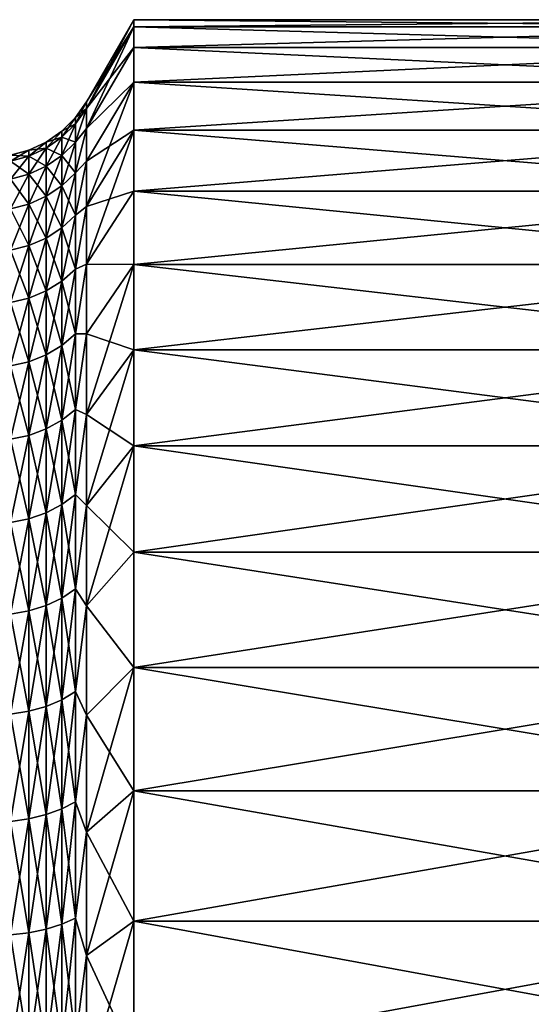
# Model space of a CAD drawing. Header units: metres. Extents: x -36 to 82, y -104 to 104.
# Tile 189 of 245: x -19.95 to -16.21, y 80.57 to 87.75. Entities that reach past the tile are written whole.
import ezdxf

# ---------------------------------------------------------------- set-up
doc = ezdxf.new("R2010")
doc.units = ezdxf.units.M
doc.layers.add('solid_FIT-SHOWER-153_SW0001', color=7, linetype='CONTINUOUS')

msp = doc.modelspace()

# ---------------------------------------------------------------- linework, layer by layer
at = {"layer": 'solid_FIT-SHOWER-153_SW0001'}
for points in [[(-19.462807, 87.101776, 1.012337), (-19.116396, 87.699036, 1.069626), (-19.116396, 87.75)], [(-19.462807, 87.150002), (-19.116396, 87.75), (-19.116396, 87.699036, -1.069626)], [(-19.462807, 87.101776, 1.012337), (-19.116396, 87.75), (-19.462807, 87.150002)], [(-19.462807, 86.957542, 2.015507), (-19.116396, 87.546722, 2.12894), (-19.116396, 87.699036, 1.069626)], [(-19.462807, 86.957542, 2.015507), (-19.116396, 87.699036, 1.069626), (-19.462807, 87.101776, 1.012337)], [(-19.462807, 87.101746, -1.012633), (-19.116396, 87.699036, -1.069626), (-19.116396, 87.546722, -2.12894)], [(-19.462807, 87.101746, -1.012633), (-19.462807, 87.150002), (-19.116396, 87.699036, -1.069626)], [(-19.116396, 87.75), (-13.693747, 87.75), (-13.693747, 87.699036, -1.069626)], [(-19.116396, 87.699036, 1.069626), (-13.693747, 87.699036, 1.069626), (-13.693747, 87.75)], [(-19.116396, 87.75), (-19.116396, 87.699036, 1.069626), (-13.693747, 87.75)], [(-19.116396, 87.699036, -1.069626), (-19.116396, 87.75), (-13.693747, 87.699036, -1.069626)], [(-19.116396, 87.699036, -1.069626), (-13.693747, 87.699036, -1.069626), (-13.693747, 87.546722, -2.12894)], [(-19.116396, 87.546722, -2.12894), (-19.116396, 87.699036, -1.069626), (-13.693747, 87.546722, -2.12894)], [(-19.116396, 87.546722, 2.12894), (-13.693747, 87.546722, 2.12894), (-13.693747, 87.699036, 1.069626)], [(-19.116396, 87.699036, 1.069626), (-19.116396, 87.546722, 2.12894), (-13.693747, 87.699036, 1.069626)], [(-19.462807, 86.957542, 2.015507), (-19.116396, 87.294403, 3.169119), (-19.116396, 87.546722, 2.12894)], [(-19.462807, 86.957474, -2.015867), (-19.116396, 87.546722, -2.12894), (-19.116396, 87.294403, -3.169119)], [(-19.462807, 86.957474, -2.015867), (-19.462807, 87.101746, -1.012633), (-19.116396, 87.546722, -2.12894)], [(-19.116396, 87.546722, -2.12894), (-13.693747, 87.546722, -2.12894), (-13.693747, 87.294403, -3.169119)], [(-19.116396, 87.294403, -3.169119), (-19.116396, 87.546722, -2.12894), (-13.693747, 87.294403, -3.169119)], [(-19.116396, 87.294403, 3.169119), (-13.693747, 87.294403, 3.169119), (-13.693747, 87.546722, 2.12894)], [(-19.116396, 87.546722, 2.12894), (-19.116396, 87.294403, 3.169119), (-13.693747, 87.546722, 2.12894)], [(-19.462807, 86.387131, 3.95817), (-19.116396, 86.943962, 4.18164), (-19.116396, 87.294403, 3.169119)], [(-19.462807, 86.718605, 3.000425), (-19.116396, 87.294403, 3.169119), (-19.462807, 86.957542, 2.015507)], [(-19.462807, 86.387131, 3.95817), (-19.116396, 87.294403, 3.169119), (-19.462807, 86.718605, 3.000425)], [(-19.462807, 86.718521, -3.000714), (-19.116396, 87.294403, -3.169119), (-19.116396, 86.943962, -4.18164)], [(-19.462807, 86.718521, -3.000714), (-19.462807, 86.957474, -2.015867), (-19.116396, 87.294403, -3.169119)], [(-19.116396, 87.294403, -3.169119), (-13.693747, 87.294403, -3.169119), (-13.693747, 86.943962, -4.18164)], [(-19.116396, 86.943962, -4.18164), (-19.116396, 87.294403, -3.169119), (-13.693747, 86.943962, -4.18164)], [(-19.116396, 86.943962, 4.18164), (-13.693747, 86.943962, 4.18164), (-13.693747, 87.294403, 3.169119)], [(-19.116396, 87.294403, 3.169119), (-19.116396, 86.943962, 4.18164), (-13.693747, 87.294403, 3.169119)], [(-19.542791, 87.035767, 0), (-19.462807, 87.150002), (-19.462807, 87.101746, -1.012633)], [(-19.542791, 86.990829, 0.972118), (-19.462807, 87.150002), (-19.542791, 87.035767, 0)], [(-19.462807, 87.101776, 1.012337), (-19.462807, 87.150002), (-19.542791, 86.990829, 0.972118)], [(-19.462807, 87.101776, 1.012337), (-19.542791, 86.990829, 0.972118), (-19.542791, 86.856377, 1.935943)], [(-19.462807, 86.957542, 2.015507), (-19.462807, 87.101776, 1.012337), (-19.542791, 86.856377, 1.935943)], [(-19.542791, 86.856377, -1.935943), (-19.462807, 87.101746, -1.012633), (-19.462807, 86.957474, -2.015867)], [(-19.542791, 86.990829, -0.972118), (-19.462807, 87.101746, -1.012633), (-19.542791, 86.856377, -1.935943)], [(-19.542791, 87.035767, 0), (-19.462807, 87.101746, -1.012633), (-19.542791, 86.990829, -0.972118)], [(-19.542791, 87.035767, 0), (-19.542791, 86.990829, -0.972118), (-19.641504, 86.937073, 0)], [(-19.641504, 86.892555, 0.963012), (-19.542791, 87.035767, 0), (-19.641504, 86.937073, 0)], [(-19.542791, 86.990829, 0.972118), (-19.542791, 87.035767, 0), (-19.641504, 86.892555, 0.963012)], [(-19.542791, 86.990829, -0.972118), (-19.641504, 86.892555, -0.963012), (-19.641504, 86.937073, 0)], [(-19.542791, 86.990829, -0.972118), (-19.542791, 86.856377, -1.935943), (-19.641504, 86.892555, -0.963012)], [(-19.542791, 86.990829, 0.972118), (-19.641504, 86.892555, 0.963012), (-19.641504, 86.759361, 1.917807)], [(-19.542791, 86.856377, 1.935943), (-19.542791, 86.990829, 0.972118), (-19.641504, 86.759361, 1.917807)], [(-19.641504, 86.937073, 0), (-19.641504, 86.892555, -0.963012), (-19.755869, 86.85704, 0)], [(-19.755869, 86.812859, 0.955627), (-19.641504, 86.937073, 0), (-19.755869, 86.85704, 0)], [(-19.641504, 86.892555, 0.963012), (-19.641504, 86.937073, 0), (-19.755869, 86.812859, 0.955627)], [(-19.462807, 86.957542, 2.015507), (-19.542791, 86.856377, 1.935943), (-19.542791, 86.633575, 2.88325)], [(-19.462807, 86.718605, 3.000425), (-19.462807, 86.957542, 2.015507), (-19.542791, 86.633575, 2.88325)], [(-19.542791, 86.633575, -2.88325), (-19.462807, 86.957474, -2.015867), (-19.462807, 86.718521, -3.000714)], [(-19.542791, 86.856377, -1.935943), (-19.462807, 86.957474, -2.015867), (-19.542791, 86.633575, -2.88325)], [(-19.462807, 85.966118, 4.880071), (-19.116396, 86.499451, 5.154951), (-19.116396, 86.943962, 4.18164)], [(-19.462807, 85.966118, 4.880071), (-19.116396, 86.943962, 4.18164), (-19.462807, 86.387131, 3.95817)], [(-19.462807, 86.387016, -3.958457), (-19.116396, 86.943962, -4.18164), (-19.116396, 86.499451, -5.154951)], [(-19.462807, 86.387016, -3.958457), (-19.462807, 86.718521, -3.000714), (-19.116396, 86.943962, -4.18164)], [(-19.116396, 86.943962, -4.18164), (-13.693747, 86.943962, -4.18164), (-13.693747, 86.499451, -5.154951)], [(-19.116396, 86.499451, -5.154951), (-19.116396, 86.943962, -4.18164), (-13.693747, 86.499451, -5.154951)], [(-19.116396, 86.499451, 5.154951), (-13.693747, 86.499451, 5.154951), (-13.693747, 86.943962, 4.18164)], [(-19.116396, 86.943962, 4.18164), (-19.116396, 86.499451, 5.154951), (-13.693747, 86.943962, 4.18164)], [(-19.755869, 86.85704, 0), (-19.755869, 86.812859, -0.955627), (-19.882404, 86.798103, 0)], [(-19.882404, 86.754173, 0.950189), (-19.755869, 86.85704, 0), (-19.882404, 86.798103, 0)], [(-19.755869, 86.812859, 0.955627), (-19.755869, 86.85704, 0), (-19.882404, 86.754173, 0.950189)], [(-19.641504, 86.892555, -0.963012), (-19.755869, 86.812859, -0.955627), (-19.755869, 86.85704, 0)], [(-19.641504, 86.892555, -0.963012), (-19.641504, 86.759361, -1.917807), (-19.755869, 86.812859, -0.955627)], [(-19.641504, 86.892555, 0.963012), (-19.755869, 86.812859, 0.955627), (-19.755869, 86.680695, 1.903101)], [(-19.641504, 86.759361, 1.917807), (-19.641504, 86.892555, 0.963012), (-19.755869, 86.680695, 1.903101)], [(-19.542791, 86.856377, -1.935943), (-19.641504, 86.759361, -1.917807), (-19.641504, 86.892555, -0.963012)], [(-19.542791, 86.856377, -1.935943), (-19.542791, 86.633575, -2.88325), (-19.641504, 86.759361, -1.917807)], [(-19.542791, 86.856377, 1.935943), (-19.641504, 86.759361, 1.917807), (-19.641504, 86.538643, 2.856241)], [(-19.542791, 86.633575, 2.88325), (-19.542791, 86.856377, 1.935943), (-19.641504, 86.538643, 2.856241)], [(-19.882404, 86.798103, 0), (-19.882404, 86.754173, -0.950189), (-20.017258, 86.762054, 0)], [(-20.017258, 86.718285, 0.946863), (-19.882404, 86.798103, 0), (-20.017258, 86.762054, 0)], [(-19.882404, 86.754173, 0.950189), (-19.882404, 86.798103, 0), (-20.017258, 86.718285, 0.946863)], [(-19.882404, 86.754173, -0.950189), (-20.017258, 86.718285, -0.946863), (-20.017258, 86.762054, 0)], [(-19.882404, 86.754173, -0.950189), (-19.882404, 86.622757, -1.892271), (-20.017258, 86.718285, -0.946863)], [(-19.882404, 86.754173, 0.950189), (-20.017258, 86.718285, 0.946863), (-20.017258, 86.587326, 1.885648)], [(-19.882404, 86.622757, 1.892271), (-19.882404, 86.754173, 0.950189), (-20.017258, 86.587326, 1.885648)], [(-19.755869, 86.812859, -0.955627), (-19.882404, 86.754173, -0.950189), (-19.882404, 86.798103, 0)], [(-19.755869, 86.812859, -0.955627), (-19.755869, 86.680695, -1.903101), (-19.882404, 86.754173, -0.950189)], [(-19.755869, 86.812859, 0.955627), (-19.882404, 86.754173, 0.950189), (-19.882404, 86.622757, 1.892271)], [(-19.755869, 86.680695, 1.903101), (-19.755869, 86.812859, 0.955627), (-19.882404, 86.622757, 1.892271)], [(-19.755869, 86.680695, -1.903101), (-19.882404, 86.622757, -1.892271), (-19.882404, 86.754173, -0.950189)], [(-19.641504, 86.759361, -1.917807), (-19.755869, 86.680695, -1.903101), (-19.755869, 86.812859, -0.955627)], [(-19.641504, 86.759361, -1.917807), (-19.641504, 86.538643, -2.856241), (-19.755869, 86.680695, -1.903101)], [(-19.641504, 86.759361, 1.917807), (-19.755869, 86.680695, 1.903101), (-19.755869, 86.46167, 2.834339)], [(-19.641504, 86.538643, 2.856241), (-19.641504, 86.759361, 1.917807), (-19.755869, 86.46167, 2.834339)], [(-19.542791, 86.633575, -2.88325), (-19.641504, 86.538643, -2.856241), (-19.641504, 86.759361, -1.917807)], [(-19.882404, 86.622757, -1.892271), (-20.017258, 86.587326, -1.885648), (-20.017258, 86.718285, -0.946863)], [(-19.462807, 86.718605, 3.000425), (-19.542791, 86.633575, 2.88325), (-19.542791, 86.32431, 3.805959)], [(-19.462807, 86.387131, 3.95817), (-19.462807, 86.718605, 3.000425), (-19.542791, 86.32431, 3.805959)], [(-19.542791, 86.32431, -3.805959), (-19.462807, 86.718521, -3.000714), (-19.462807, 86.387016, -3.958457)], [(-19.542791, 86.633575, -2.88325), (-19.462807, 86.718521, -3.000714), (-19.542791, 86.32431, -3.805959)], [(-19.882404, 86.622757, -1.892271), (-19.882404, 86.404976, -2.81821), (-20.017258, 86.587326, -1.885648)], [(-19.882404, 86.622757, 1.892271), (-20.017258, 86.587326, 1.885648), (-20.017258, 86.370308, 2.808345)], [(-19.882404, 86.404976, 2.81821), (-19.882404, 86.622757, 1.892271), (-20.017258, 86.370308, 2.808345)], [(-19.755869, 86.680695, -1.903101), (-19.755869, 86.46167, -2.834339), (-19.882404, 86.622757, -1.892271)], [(-19.755869, 86.680695, 1.903101), (-19.882404, 86.622757, 1.892271), (-19.882404, 86.404976, 2.81821)], [(-19.755869, 86.46167, 2.834339), (-19.755869, 86.680695, 1.903101), (-19.882404, 86.404976, 2.81821)], [(-19.755869, 86.46167, -2.834339), (-19.882404, 86.404976, -2.81821), (-19.882404, 86.622757, -1.892271)], [(-19.641504, 86.538643, -2.856241), (-19.755869, 86.46167, -2.834339), (-19.755869, 86.680695, -1.903101)], [(-19.542791, 86.633575, -2.88325), (-19.542791, 86.32431, -3.805959), (-19.641504, 86.538643, -2.856241)], [(-19.542791, 86.633575, 2.88325), (-19.641504, 86.538643, 2.856241), (-19.641504, 86.232285, 3.770306)], [(-19.542791, 86.32431, 3.805959), (-19.542791, 86.633575, 2.88325), (-19.641504, 86.232285, 3.770306)], [(-19.882404, 86.404976, -2.81821), (-20.017258, 86.370308, -2.808345), (-20.017258, 86.587326, -1.885648)], [(-19.641504, 86.538643, -2.856241), (-19.641504, 86.232285, -3.770306), (-19.755869, 86.46167, -2.834339)], [(-19.641504, 86.538643, 2.856241), (-19.755869, 86.46167, 2.834339), (-19.755869, 86.157654, 3.741395)], [(-19.641504, 86.232285, 3.770306), (-19.641504, 86.538643, 2.856241), (-19.755869, 86.157654, 3.741395)], [(-19.542791, 86.32431, -3.805959), (-19.641504, 86.232285, -3.770306), (-19.641504, 86.538643, -2.856241)], [(-19.462807, 85.966118, 4.880071), (-19.116396, 85.964211, 6.08204), (-19.116396, 86.499451, 5.154951)], [(-19.462807, 85.965973, -4.880347), (-19.116396, 86.499451, -5.154951), (-19.116396, 85.964211, -6.08204)], [(-19.462807, 85.965973, -4.880347), (-19.462807, 86.387016, -3.958457), (-19.116396, 86.499451, -5.154951)], [(-19.116396, 86.499451, -5.154951), (-13.693747, 86.499451, -5.154951), (-13.693747, 85.964211, -6.08204)], [(-19.116396, 85.964211, -6.08204), (-19.116396, 86.499451, -5.154951), (-13.693747, 85.964211, -6.08204)], [(-19.116396, 85.964211, 6.08204), (-13.693747, 85.964211, 6.08204), (-13.693747, 86.499451, 5.154951)], [(-19.116396, 86.499451, 5.154951), (-19.116396, 85.964211, 6.08204), (-13.693747, 86.499451, 5.154951)], [(-19.882404, 86.404976, -2.81821), (-19.882404, 86.102692, -3.720104), (-20.017258, 86.370308, -2.808345)], [(-19.882404, 86.404976, 2.81821), (-20.017258, 86.370308, 2.808345), (-20.017258, 86.069084, 3.707083)], [(-19.882404, 86.102692, 3.720104), (-19.882404, 86.404976, 2.81821), (-20.017258, 86.069084, 3.707083)], [(-19.755869, 86.46167, -2.834339), (-19.755869, 86.157654, -3.741395), (-19.882404, 86.404976, -2.81821)], [(-19.755869, 86.46167, 2.834339), (-19.882404, 86.404976, 2.81821), (-19.882404, 86.102692, 3.720104)], [(-19.755869, 86.157654, 3.741395), (-19.755869, 86.46167, 2.834339), (-19.882404, 86.102692, 3.720104)], [(-19.755869, 86.157654, -3.741395), (-19.882404, 86.102692, -3.720104), (-19.882404, 86.404976, -2.81821)], [(-19.641504, 86.232285, -3.770306), (-19.755869, 86.157654, -3.741395), (-19.755869, 86.46167, -2.834339)], [(-19.882404, 86.102692, -3.720104), (-20.017258, 86.069084, -3.707083), (-20.017258, 86.370308, -2.808345)], [(-19.542791, 86.32431, -3.805959), (-19.542791, 85.931236, -4.696197), (-19.641504, 86.232285, -3.770306)], [(-19.542791, 86.32431, 3.805959), (-19.641504, 86.232285, 3.770306), (-19.641504, 85.842888, 4.652205)], [(-19.542791, 85.931236, 4.696197), (-19.542791, 86.32431, 3.805959), (-19.641504, 85.842888, 4.652205)], [(-19.462807, 86.387131, 3.95817), (-19.542791, 86.32431, 3.805959), (-19.542791, 85.931236, 4.696197)], [(-19.462807, 85.966118, 4.880071), (-19.462807, 86.387131, 3.95817), (-19.542791, 85.931236, 4.696197)], [(-19.542791, 85.931236, -4.696197), (-19.462807, 86.387016, -3.958457), (-19.462807, 85.965973, -4.880347)], [(-19.542791, 86.32431, -3.805959), (-19.462807, 86.387016, -3.958457), (-19.542791, 85.931236, -4.696197)], [(-19.641504, 86.232285, -3.770306), (-19.641504, 85.842888, -4.652205), (-19.755869, 86.157654, -3.741395)], [(-19.641504, 86.232285, 3.770306), (-19.755869, 86.157654, 3.741395), (-19.755869, 85.77124, 4.61653)], [(-19.641504, 85.842888, 4.652205), (-19.641504, 86.232285, 3.770306), (-19.755869, 85.77124, 4.61653)], [(-19.542791, 85.931236, -4.696197), (-19.641504, 85.842888, -4.652205), (-19.641504, 86.232285, -3.770306)], [(-19.755869, 86.157654, -3.741395), (-19.755869, 85.77124, -4.61653), (-19.882404, 86.102692, -3.720104)], [(-19.755869, 86.157654, 3.741395), (-19.882404, 86.102692, 3.720104), (-19.882404, 85.718483, 4.59026)], [(-19.755869, 85.77124, 4.61653), (-19.755869, 86.157654, 3.741395), (-19.882404, 85.718483, 4.59026)], [(-19.641504, 85.842888, -4.652205), (-19.755869, 85.77124, -4.61653), (-19.755869, 86.157654, -3.741395)], [(-19.882404, 86.102692, -3.720104), (-19.882404, 85.718483, -4.59026), (-20.017258, 86.069084, -3.707083)], [(-19.882404, 86.102692, 3.720104), (-20.017258, 86.069084, 3.707083), (-20.017258, 85.686218, 4.574193)], [(-19.882404, 85.718483, 4.59026), (-19.882404, 86.102692, 3.720104), (-20.017258, 85.686218, 4.574193)], [(-19.882404, 85.718483, -4.59026), (-20.017258, 85.686218, -4.574193), (-20.017258, 86.069084, -3.707083)], [(-19.755869, 85.77124, -4.61653), (-19.882404, 85.718483, -4.59026), (-19.882404, 86.102692, -3.720104)], [(-19.462807, 85.966118, 4.880071), (-19.542791, 85.931236, 4.696197), (-19.542791, 85.457695, 5.546368)], [(-19.462807, 85.459381, 5.757777), (-19.462807, 85.966118, 4.880071), (-19.542791, 85.457695, 5.546368)], [(-19.542791, 85.457695, -5.546368), (-19.462807, 85.965973, -4.880347), (-19.462807, 85.459213, -5.758039)], [(-19.542791, 85.931236, -4.696197), (-19.462807, 85.965973, -4.880347), (-19.542791, 85.457695, -5.546368)], [(-19.462807, 85.459381, 5.757777), (-19.116396, 85.964211, 6.08204), (-19.462807, 85.966118, 4.880071)], [(-19.462807, 85.459213, -5.758039), (-19.462807, 85.965973, -4.880347), (-19.116396, 85.964211, -6.08204)], [(-19.462807, 84.871506, 6.583342), (-19.116396, 85.34288, 6.954561), (-19.116396, 85.964211, 6.08204)], [(-19.462807, 84.871506, 6.583342), (-19.116396, 85.964211, 6.08204), (-19.462807, 85.459381, 5.757777)], [(-19.462807, 85.459213, -5.758039), (-19.116396, 85.964211, -6.08204), (-19.116396, 85.34288, -6.954561)], [(-19.116396, 85.964211, -6.08204), (-13.693747, 85.964211, -6.08204), (-13.693747, 85.34288, -6.954561)], [(-19.116396, 85.34288, -6.954561), (-19.116396, 85.964211, -6.08204), (-13.693747, 85.34288, -6.954561)], [(-19.116396, 85.34288, 6.954561), (-13.693747, 85.34288, 6.954561), (-13.693747, 85.964211, 6.08204)], [(-19.116396, 85.964211, 6.08204), (-19.116396, 85.34288, 6.954561), (-13.693747, 85.964211, 6.08204)], [(-19.542791, 85.931236, -4.696197), (-19.542791, 85.457695, -5.546368), (-19.641504, 85.842888, -4.652205)], [(-19.542791, 85.931236, 4.696197), (-19.641504, 85.842888, 4.652205), (-19.641504, 85.373779, 5.494412)], [(-19.542791, 85.457695, 5.546368), (-19.542791, 85.931236, 4.696197), (-19.641504, 85.373779, 5.494412)], [(-19.641504, 85.842888, -4.652205), (-19.641504, 85.373779, -5.494412), (-19.755869, 85.77124, -4.61653)], [(-19.641504, 85.842888, 4.652205), (-19.755869, 85.77124, 4.61653), (-19.755869, 85.305733, 5.452279)], [(-19.641504, 85.373779, 5.494412), (-19.641504, 85.842888, 4.652205), (-19.755869, 85.305733, 5.452279)], [(-19.542791, 85.457695, -5.546368), (-19.641504, 85.373779, -5.494412), (-19.641504, 85.842888, -4.652205)], [(-19.755869, 85.77124, -4.61653), (-19.755869, 85.305733, -5.452279), (-19.882404, 85.718483, -4.59026)], [(-19.755869, 85.77124, 4.61653), (-19.882404, 85.718483, 4.59026), (-19.882404, 85.255623, 5.421253)], [(-19.755869, 85.305733, 5.452279), (-19.755869, 85.77124, 4.61653), (-19.882404, 85.255623, 5.421253)], [(-19.641504, 85.373779, -5.494412), (-19.755869, 85.305733, -5.452279), (-19.755869, 85.77124, -4.61653)], [(-19.882404, 85.718483, -4.59026), (-19.882404, 85.255623, -5.421253), (-20.017258, 85.686218, -4.574193)], [(-19.882404, 85.718483, 4.59026), (-20.017258, 85.686218, 4.574193), (-20.017258, 85.224976, 5.402277)], [(-19.882404, 85.255623, 5.421253), (-19.882404, 85.718483, 4.59026), (-20.017258, 85.224976, 5.402277)], [(-19.882404, 85.255623, -5.421253), (-20.017258, 85.224976, -5.402277), (-20.017258, 85.686218, -4.574193)], [(-19.755869, 85.305733, -5.452279), (-19.882404, 85.255623, -5.421253), (-19.882404, 85.718483, -4.59026)], [(-19.542791, 85.457695, -5.546368), (-19.542791, 84.907722, -6.34922), (-19.641504, 85.373779, -5.494412)], [(-19.542791, 85.457695, 5.546368), (-19.641504, 85.373779, 5.494412), (-19.641504, 84.828964, 6.289743)], [(-19.542791, 84.907722, 6.34922), (-19.542791, 85.457695, 5.546368), (-19.641504, 84.828964, 6.289743)], [(-19.462807, 85.459381, 5.757777), (-19.542791, 85.457695, 5.546368), (-19.542791, 84.907722, 6.34922)], [(-19.462807, 84.871506, 6.583342), (-19.462807, 85.459381, 5.757777), (-19.542791, 84.907722, 6.34922)], [(-19.542791, 84.907722, -6.34922), (-19.462807, 85.459213, -5.758039), (-19.462807, 84.871315, -6.583585)], [(-19.542791, 85.457695, -5.546368), (-19.462807, 85.459213, -5.758039), (-19.542791, 84.907722, -6.34922)], [(-19.462807, 84.871315, -6.583585), (-19.462807, 85.459213, -5.758039), (-19.116396, 85.34288, -6.954561)], [(-19.641504, 85.373779, -5.494412), (-19.641504, 84.828964, -6.289743), (-19.755869, 85.305733, -5.452279)], [(-19.641504, 85.373779, 5.494412), (-19.755869, 85.305733, 5.452279), (-19.755869, 84.765099, 6.241511)], [(-19.641504, 84.828964, 6.289743), (-19.641504, 85.373779, 5.494412), (-19.755869, 84.765099, 6.241511)], [(-19.542791, 84.907722, -6.34922), (-19.641504, 84.828964, -6.289743), (-19.641504, 85.373779, -5.494412)], [(-19.462807, 84.207817, 7.349287), (-19.116396, 84.641953, 7.763443), (-19.116396, 85.34288, 6.954561)], [(-19.462807, 84.207817, 7.349287), (-19.116396, 85.34288, 6.954561), (-19.462807, 84.871506, 6.583342)], [(-19.462807, 84.871315, -6.583585), (-19.116396, 85.34288, -6.954561), (-19.116396, 84.641953, -7.763443)], [(-19.116396, 85.34288, -6.954561), (-13.693747, 85.34288, -6.954561), (-13.693747, 84.641953, -7.763443)], [(-19.116396, 84.641953, -7.763443), (-19.116396, 85.34288, -6.954561), (-13.693747, 84.641953, -7.763443)], [(-19.116396, 84.641953, 7.763443), (-13.693747, 84.641953, 7.763443), (-13.693747, 85.34288, 6.954561)], [(-19.116396, 85.34288, 6.954561), (-19.116396, 84.641953, 7.763443), (-13.693747, 85.34288, 6.954561)], [(-19.882404, 85.255623, -5.421253), (-19.882404, 84.718063, -6.205993), (-20.017258, 85.224976, -5.402277)], [(-19.882404, 85.255623, 5.421253), (-20.017258, 85.224976, 5.402277), (-20.017258, 84.689301, 6.184271)], [(-19.882404, 84.718063, 6.205993), (-19.882404, 85.255623, 5.421253), (-20.017258, 84.689301, 6.184271)], [(-19.755869, 85.305733, -5.452279), (-19.755869, 84.765099, -6.241511), (-19.882404, 85.255623, -5.421253)], [(-19.755869, 85.305733, 5.452279), (-19.882404, 85.255623, 5.421253), (-19.882404, 84.718063, 6.205993)], [(-19.755869, 84.765099, 6.241511), (-19.755869, 85.305733, 5.452279), (-19.882404, 84.718063, 6.205993)], [(-19.755869, 84.765099, -6.241511), (-19.882404, 84.718063, -6.205993), (-19.882404, 85.255623, -5.421253)], [(-19.641504, 84.828964, -6.289743), (-19.755869, 84.765099, -6.241511), (-19.755869, 85.305733, -5.452279)], [(-19.882404, 84.718063, -6.205993), (-20.017258, 84.689301, -6.184271), (-20.017258, 85.224976, -5.402277)], [(-19.542791, 84.907722, -6.34922), (-19.542791, 84.286026, -7.097902), (-19.641504, 84.828964, -6.289743)], [(-19.542791, 84.907722, 6.34922), (-19.641504, 84.828964, 6.289743), (-19.641504, 84.213089, 7.031412)], [(-19.542791, 84.286026, 7.097902), (-19.542791, 84.907722, 6.34922), (-19.641504, 84.213089, 7.031412)], [(-19.542791, 84.907722, -6.34922), (-19.462807, 84.871315, -6.583585), (-19.542791, 84.286026, -7.097902)], [(-19.462807, 84.871506, 6.583342), (-19.542791, 84.907722, 6.34922), (-19.542791, 84.286026, 7.097902)], [(-19.641504, 84.828964, -6.289743), (-19.641504, 84.213089, -7.031412), (-19.755869, 84.765099, -6.241511)], [(-19.641504, 84.828964, 6.289743), (-19.755869, 84.765099, 6.241511), (-19.755869, 84.153946, 6.977493)], [(-19.641504, 84.213089, 7.031412), (-19.641504, 84.828964, 6.289743), (-19.755869, 84.153946, 6.977493)], [(-19.542791, 84.286026, -7.097902), (-19.641504, 84.213089, -7.031412), (-19.641504, 84.828964, -6.289743)], [(-19.462807, 84.207817, 7.349287), (-19.462807, 84.871506, 6.583342), (-19.542791, 84.286026, 7.097902)], [(-19.542791, 84.286026, -7.097902), (-19.462807, 84.871315, -6.583585), (-19.462807, 84.207603, -7.349512)], [(-19.462807, 84.207603, -7.349512), (-19.462807, 84.871315, -6.583585), (-19.116396, 84.641953, -7.763443)], [(-19.755869, 84.765099, -6.241511), (-19.755869, 84.153946, -6.977493), (-19.882404, 84.718063, -6.205993)], [(-19.755869, 84.765099, 6.241511), (-19.882404, 84.718063, 6.205993), (-19.882404, 84.11039, 6.937787)], [(-19.755869, 84.153946, 6.977493), (-19.755869, 84.765099, 6.241511), (-19.882404, 84.11039, 6.937787)], [(-19.641504, 84.213089, -7.031412), (-19.755869, 84.153946, -6.977493), (-19.755869, 84.765099, -6.241511)], [(-19.882404, 84.718063, -6.205993), (-19.882404, 84.11039, -6.937787), (-20.017258, 84.689301, -6.184271)], [(-19.882404, 84.718063, 6.205993), (-20.017258, 84.689301, 6.184271), (-20.017258, 84.083748, 6.913503)], [(-19.882404, 84.11039, 6.937787), (-19.882404, 84.718063, 6.205993), (-20.017258, 84.083748, 6.913503)], [(-19.882404, 84.11039, -6.937787), (-20.017258, 84.083748, -6.913503), (-20.017258, 84.689301, -6.184271)], [(-19.755869, 84.153946, -6.977493), (-19.882404, 84.11039, -6.937787), (-19.882404, 84.718063, -6.205993)], [(-19.462807, 83.474327, 8.048677), (-19.116396, 83.867378, 8.502015), (-19.116396, 84.641953, 7.763443)], [(-19.462807, 83.474327, 8.048677), (-19.116396, 84.641953, 7.763443), (-19.462807, 84.207817, 7.349287)], [(-19.462807, 84.207603, -7.349512), (-19.116396, 84.641953, -7.763443), (-19.116396, 83.867378, -8.502015)], [(-19.116396, 84.641953, -7.763443), (-13.693747, 84.641953, -7.763443), (-13.693747, 83.867378, -8.502015)], [(-19.116396, 83.867378, -8.502015), (-19.116396, 84.641953, -7.763443), (-13.693747, 83.867378, -8.502015)], [(-19.116396, 83.867378, 8.502015), (-13.693747, 83.867378, 8.502015), (-13.693747, 84.641953, 7.763443)], [(-19.116396, 84.641953, 7.763443), (-19.116396, 83.867378, 8.502015), (-13.693747, 84.641953, 7.763443)], [(-19.542791, 84.286026, -7.097902), (-19.542791, 83.5979, -7.786028), (-19.641504, 84.213089, -7.031412)], [(-19.542791, 84.286026, 7.097902), (-19.641504, 84.213089, 7.031412), (-19.641504, 83.53141, 7.713091)], [(-19.542791, 83.5979, 7.786028), (-19.542791, 84.286026, 7.097902), (-19.641504, 83.53141, 7.713091)], [(-19.542791, 84.286026, -7.097902), (-19.462807, 84.207603, -7.349512), (-19.542791, 83.5979, -7.786028)], [(-19.462807, 84.207817, 7.349287), (-19.542791, 84.286026, 7.097902), (-19.542791, 83.5979, 7.786028)], [(-19.641504, 84.213089, -7.031412), (-19.641504, 83.53141, -7.713091), (-19.755869, 84.153946, -6.977493)], [(-19.641504, 84.213089, 7.031412), (-19.755869, 84.153946, 6.977493), (-19.755869, 83.477493, 7.653945)], [(-19.641504, 83.53141, 7.713091), (-19.641504, 84.213089, 7.031412), (-19.755869, 83.477493, 7.653945)], [(-19.542791, 83.5979, -7.786028), (-19.641504, 83.53141, -7.713091), (-19.641504, 84.213089, -7.031412)], [(-19.462807, 83.474327, 8.048677), (-19.462807, 84.207817, 7.349287), (-19.542791, 83.5979, 7.786028)], [(-19.542791, 83.5979, -7.786028), (-19.462807, 84.207603, -7.349512), (-19.462807, 83.474098, -8.048881)], [(-19.462807, 83.474098, -8.048881), (-19.462807, 84.207603, -7.349512), (-19.116396, 83.867378, -8.502015)], [(-19.882404, 84.11039, -6.937787), (-19.882404, 83.43779, -7.61039), (-20.017258, 84.083748, -6.913503)], [(-19.882404, 84.11039, 6.937787), (-20.017258, 84.083748, 6.913503), (-20.017258, 83.413506, 7.583752)], [(-19.882404, 83.43779, 7.61039), (-19.882404, 84.11039, 6.937787), (-20.017258, 83.413506, 7.583752)], [(-19.755869, 84.153946, -6.977493), (-19.755869, 83.477493, -7.653945), (-19.882404, 84.11039, -6.937787)], [(-19.755869, 84.153946, 6.977493), (-19.882404, 84.11039, 6.937787), (-19.882404, 83.43779, 7.61039)], [(-19.755869, 83.477493, 7.653945), (-19.755869, 84.153946, 6.977493), (-19.882404, 83.43779, 7.61039)], [(-19.755869, 83.477493, -7.653945), (-19.882404, 83.43779, -7.61039), (-19.882404, 84.11039, -6.937787)], [(-19.641504, 83.53141, -7.713091), (-19.755869, 83.477493, -7.653945), (-19.755869, 84.153946, -6.977493)], [(-19.882404, 83.43779, -7.61039), (-20.017258, 83.413506, -7.583752), (-20.017258, 84.083748, -6.913503)], [(-19.462807, 83.474327, 8.048677), (-19.116396, 83.02578, 9.16388), (-19.116396, 83.867378, 8.502015)], [(-19.462807, 83.474098, -8.048881), (-19.116396, 83.867378, -8.502015), (-19.116396, 83.02578, -9.16388)], [(-19.116396, 83.867378, -8.502015), (-13.693747, 83.867378, -8.502015), (-13.693747, 83.02578, -9.16388)], [(-19.116396, 83.02578, -9.16388), (-19.116396, 83.867378, -8.502015), (-13.693747, 83.02578, -9.16388)], [(-19.116396, 83.02578, 9.16388), (-13.693747, 83.02578, 9.16388), (-13.693747, 83.867378, 8.502015)], [(-19.116396, 83.867378, 8.502015), (-19.116396, 83.02578, 9.16388), (-13.693747, 83.867378, 8.502015)], [(-19.542791, 83.5979, -7.786028), (-19.542791, 82.84922, -8.407726), (-19.641504, 83.53141, -7.713091)], [(-19.542791, 83.5979, 7.786028), (-19.641504, 83.53141, 7.713091), (-19.641504, 82.789742, 8.328965)], [(-19.542791, 82.84922, 8.407726), (-19.542791, 83.5979, 7.786028), (-19.641504, 82.789742, 8.328965)], [(-19.542791, 83.5979, -7.786028), (-19.462807, 83.474098, -8.048881), (-19.542791, 82.84922, -8.407726)], [(-19.462807, 83.474327, 8.048677), (-19.542791, 83.5979, 7.786028), (-19.542791, 82.84922, 8.407726)], [(-19.641504, 83.53141, -7.713091), (-19.641504, 82.789742, -8.328965), (-19.755869, 83.477493, -7.653945)], [(-19.641504, 83.53141, 7.713091), (-19.755869, 83.477493, 7.653945), (-19.755869, 82.741508, 8.265097)], [(-19.641504, 82.789742, 8.328965), (-19.641504, 83.53141, 7.713091), (-19.755869, 82.741508, 8.265097)], [(-19.542791, 82.84922, -8.407726), (-19.641504, 82.789742, -8.328965), (-19.641504, 83.53141, -7.713091)], [(-19.755869, 83.477493, -7.653945), (-19.755869, 82.741508, -8.265097), (-19.882404, 83.43779, -7.61039)], [(-19.755869, 83.477493, 7.653945), (-19.882404, 83.43779, 7.61039), (-19.882404, 82.705994, 8.218063)], [(-19.755869, 82.741508, 8.265097), (-19.755869, 83.477493, 7.653945), (-19.882404, 82.705994, 8.218063)], [(-19.641504, 82.789742, -8.328965), (-19.755869, 82.741508, -8.265097), (-19.755869, 83.477493, -7.653945)], [(-19.462807, 82.677681, 8.675179), (-19.462807, 83.474327, 8.048677), (-19.542791, 82.84922, 8.407726)], [(-19.542791, 82.84922, -8.407726), (-19.462807, 83.474098, -8.048881), (-19.462807, 82.677429, -8.67536)], [(-19.462807, 82.677681, 8.675179), (-19.116396, 83.02578, 9.16388), (-19.462807, 83.474327, 8.048677)], [(-19.462807, 82.677429, -8.67536), (-19.462807, 83.474098, -8.048881), (-19.116396, 83.02578, -9.16388)], [(-19.882404, 83.43779, -7.61039), (-19.882404, 82.705994, -8.218063), (-20.017258, 83.413506, -7.583752)], [(-19.882404, 83.43779, 7.61039), (-20.017258, 83.413506, 7.583752), (-20.017258, 82.684273, 8.189299)], [(-19.882404, 82.705994, 8.218063), (-19.882404, 83.43779, 7.61039), (-20.017258, 82.684273, 8.189299)], [(-19.882404, 82.705994, -8.218063), (-20.017258, 82.684273, -8.189299), (-20.017258, 83.413506, -7.583752)], [(-19.755869, 82.741508, -8.265097), (-19.882404, 82.705994, -8.218063), (-19.882404, 83.43779, -7.61039)], [(-19.462807, 81.825089, 9.223119), (-19.116396, 82.124657, 9.742982), (-19.116396, 83.02578, 9.16388)], [(-19.462807, 81.825089, 9.223119), (-19.116396, 83.02578, 9.16388), (-19.462807, 82.677681, 8.675179)], [(-19.462807, 82.677429, -8.67536), (-19.116396, 83.02578, -9.16388), (-19.116396, 82.124657, -9.742982)], [(-19.116396, 83.02578, -9.16388), (-13.693747, 83.02578, -9.16388), (-13.693747, 82.124657, -9.742982)], [(-19.116396, 82.124657, -9.742982), (-19.116396, 83.02578, -9.16388), (-13.693747, 82.124657, -9.742982)], [(-19.116396, 82.124657, 9.742982), (-13.693747, 82.124657, 9.742982), (-13.693747, 83.02578, 9.16388)], [(-19.116396, 83.02578, 9.16388), (-19.116396, 82.124657, 9.742982), (-13.693747, 83.02578, 9.16388)], [(-19.542791, 82.84922, -8.407726), (-19.542791, 82.046371, -8.957692), (-19.641504, 82.789742, -8.328965)], [(-19.542791, 82.84922, 8.407726), (-19.641504, 82.789742, 8.328965), (-19.641504, 81.994415, 8.873779)], [(-19.542791, 82.046371, 8.957692), (-19.542791, 82.84922, 8.407726), (-19.641504, 81.994415, 8.873779)], [(-19.542791, 82.84922, -8.407726), (-19.462807, 82.677429, -8.67536), (-19.542791, 82.046371, -8.957692)], [(-19.462807, 82.677681, 8.675179), (-19.542791, 82.84922, 8.407726), (-19.542791, 82.046371, 8.957692)], [(-19.755869, 82.741508, -8.265097), (-19.755869, 81.952278, -8.805733), (-19.882404, 82.705994, -8.218063)], [(-19.755869, 82.741508, 8.265097), (-19.882404, 82.705994, 8.218063), (-19.882404, 81.921249, 8.755624)], [(-19.755869, 81.952278, 8.805733), (-19.755869, 82.741508, 8.265097), (-19.882404, 81.921249, 8.755624)], [(-19.641504, 82.789742, -8.328965), (-19.641504, 81.994415, -8.873779), (-19.755869, 82.741508, -8.265097)], [(-19.641504, 82.789742, 8.328965), (-19.755869, 82.741508, 8.265097), (-19.755869, 81.952278, 8.805733)], [(-19.641504, 81.994415, 8.873779), (-19.641504, 82.789742, 8.328965), (-19.755869, 81.952278, 8.805733)], [(-19.641504, 81.994415, -8.873779), (-19.755869, 81.952278, -8.805733), (-19.755869, 82.741508, -8.265097)], [(-19.542791, 82.046371, -8.957692), (-19.641504, 81.994415, -8.873779), (-19.641504, 82.789742, -8.328965)], [(-19.882404, 82.705994, -8.218063), (-19.882404, 81.921249, -8.755624), (-20.017258, 82.684273, -8.189299)], [(-19.882404, 82.705994, 8.218063), (-20.017258, 82.684273, 8.189299), (-20.017258, 81.902275, 8.724977)], [(-19.882404, 81.921249, 8.755624), (-19.882404, 82.705994, 8.218063), (-20.017258, 81.902275, 8.724977)], [(-19.882404, 81.921249, -8.755624), (-20.017258, 81.902275, -8.724977), (-20.017258, 82.684273, -8.189299)], [(-19.755869, 81.952278, -8.805733), (-19.882404, 81.921249, -8.755624), (-19.882404, 82.705994, -8.218063)], [(-19.462807, 81.825089, 9.223119), (-19.462807, 82.677681, 8.675179), (-19.542791, 82.046371, 8.957692)], [(-19.542791, 82.046371, -8.957692), (-19.462807, 82.677429, -8.67536), (-19.462807, 81.824821, -9.223274)], [(-19.462807, 81.824821, -9.223274), (-19.462807, 82.677429, -8.67536), (-19.116396, 82.124657, -9.742982)], [(-19.462807, 80.924271, 9.687534), (-19.116396, 81.173737, 10.233216), (-19.116396, 82.124657, 9.742982)], [(-19.462807, 80.924271, 9.687534), (-19.116396, 82.124657, 9.742982), (-19.462807, 81.825089, 9.223119)], [(-19.462807, 81.824821, -9.223274), (-19.116396, 82.124657, -9.742982), (-19.116396, 81.173737, -10.233216)], [(-19.116396, 82.124657, -9.742982), (-13.693747, 82.124657, -9.742982), (-13.693747, 81.173737, -10.233216)], [(-19.116396, 81.173737, -10.233216), (-19.116396, 82.124657, -9.742982), (-13.693747, 81.173737, -10.233216)], [(-19.116396, 81.173737, 10.233216), (-13.693747, 81.173737, 10.233216), (-13.693747, 82.124657, 9.742982)], [(-19.116396, 82.124657, 9.742982), (-19.116396, 81.173737, 10.233216), (-13.693747, 82.124657, 9.742982)], [(-19.542791, 82.046371, -8.957692), (-19.542791, 81.196198, -9.431234), (-19.641504, 81.994415, -8.873779)], [(-19.542791, 82.046371, 8.957692), (-19.641504, 81.994415, 8.873779), (-19.641504, 81.152206, 9.342886)], [(-19.542791, 81.196198, 9.431234), (-19.542791, 82.046371, 8.957692), (-19.641504, 81.152206, 9.342886)], [(-19.542791, 82.046371, -8.957692), (-19.462807, 81.824821, -9.223274), (-19.542791, 81.196198, -9.431234)], [(-19.462807, 81.825089, 9.223119), (-19.542791, 82.046371, 8.957692), (-19.542791, 81.196198, 9.431234)], [(-19.755869, 81.952278, -8.805733), (-19.755869, 81.116531, -9.271242), (-19.882404, 81.921249, -8.755624)], [(-19.755869, 81.952278, 8.805733), (-19.882404, 81.921249, 8.755624), (-19.882404, 81.090256, 9.218484)], [(-19.755869, 81.116531, 9.271242), (-19.755869, 81.952278, 8.805733), (-19.882404, 81.090256, 9.218484)], [(-19.641504, 81.994415, -8.873779), (-19.641504, 81.152206, -9.342886), (-19.755869, 81.952278, -8.805733)], [(-19.641504, 81.994415, 8.873779), (-19.755869, 81.952278, 8.805733), (-19.755869, 81.116531, 9.271242)], [(-19.641504, 81.152206, 9.342886), (-19.641504, 81.994415, 8.873779), (-19.755869, 81.116531, 9.271242)], [(-19.641504, 81.152206, -9.342886), (-19.755869, 81.116531, -9.271242), (-19.755869, 81.952278, -8.805733)], [(-19.542791, 81.196198, -9.431234), (-19.641504, 81.152206, -9.342886), (-19.641504, 81.994415, -8.873779)], [(-19.882404, 81.921249, -8.755624), (-19.882404, 81.090256, -9.218484), (-20.017258, 81.902275, -8.724977)], [(-19.882404, 81.921249, 8.755624), (-20.017258, 81.902275, 8.724977), (-20.017258, 81.074196, 9.186216)], [(-19.882404, 81.090256, 9.218484), (-19.882404, 81.921249, 8.755624), (-20.017258, 81.074196, 9.186216)], [(-19.882404, 81.090256, -9.218484), (-20.017258, 81.074196, -9.186216), (-20.017258, 81.902275, -8.724977)], [(-19.755869, 81.116531, -9.271242), (-19.882404, 81.090256, -9.218484), (-19.882404, 81.921249, -8.755624)], [(-19.462807, 80.924271, 9.687534), (-19.462807, 81.825089, 9.223119), (-19.542791, 81.196198, 9.431234)], [(-19.542791, 81.196198, -9.431234), (-19.462807, 81.824821, -9.223274), (-19.462807, 80.923988, -9.687663)], [(-19.462807, 80.923988, -9.687663), (-19.462807, 81.824821, -9.223274), (-19.116396, 81.173737, -10.233216)], [(-19.641504, 81.152206, -9.342886), (-19.641504, 80.270309, -9.732283), (-19.755869, 81.116531, -9.271242)], [(-19.641504, 81.152206, 9.342886), (-19.755869, 81.116531, 9.271242), (-19.755869, 80.241394, 9.657652)], [(-19.641504, 80.270309, 9.732283), (-19.641504, 81.152206, 9.342886), (-19.755869, 80.241394, 9.657652)], [(-19.542791, 81.196198, -9.431234), (-19.542791, 80.305962, -9.824313), (-19.641504, 81.152206, -9.342886)], [(-19.542791, 81.196198, 9.431234), (-19.641504, 81.152206, 9.342886), (-19.641504, 80.270309, 9.732283)], [(-19.542791, 80.305962, 9.824313), (-19.542791, 81.196198, 9.431234), (-19.641504, 80.270309, 9.732283)], [(-19.542791, 80.305962, -9.824313), (-19.641504, 80.270309, -9.732283), (-19.641504, 81.152206, -9.342886)], [(-19.542791, 81.196198, -9.431234), (-19.462807, 80.923988, -9.687663), (-19.542791, 80.305962, -9.824313)], [(-19.462807, 80.924271, 9.687534), (-19.542791, 81.196198, 9.431234), (-19.542791, 80.305962, 9.824313)], [(-19.462807, 79.983391, 10.064219), (-19.116396, 80.179588, 10.631233), (-19.116396, 81.173737, 10.233216)], [(-19.462807, 79.983391, 10.064219), (-19.116396, 81.173737, 10.233216), (-19.462807, 80.924271, 9.687534)], [(-19.462807, 80.923988, -9.687663), (-19.116396, 81.173737, -10.233216), (-19.116396, 80.179588, -10.631233)], [(-19.116396, 81.173737, -10.233216), (-13.693747, 81.173737, -10.233216), (-13.693747, 80.179588, -10.631233)], [(-19.116396, 80.179588, -10.631233), (-19.116396, 81.173737, -10.233216), (-13.693747, 80.179588, -10.631233)], [(-19.116396, 80.179588, 10.631233), (-13.693747, 80.179588, 10.631233), (-13.693747, 81.173737, 10.233216)], [(-19.116396, 81.173737, 10.233216), (-19.116396, 80.179588, 10.631233), (-13.693747, 81.173737, 10.233216)], [(-19.882404, 81.090256, -9.218484), (-19.882404, 80.2201, -9.602695), (-20.017258, 81.074196, -9.186216)], [(-19.882404, 81.090256, 9.218484), (-20.017258, 81.074196, 9.186216), (-20.017258, 80.207085, 9.569083)], [(-19.882404, 80.2201, 9.602695), (-19.882404, 81.090256, 9.218484), (-20.017258, 80.207085, 9.569083)], [(-19.755869, 81.116531, -9.271242), (-19.755869, 80.241394, -9.657652), (-19.882404, 81.090256, -9.218484)], [(-19.755869, 81.116531, 9.271242), (-19.882404, 81.090256, 9.218484), (-19.882404, 80.2201, 9.602695)], [(-19.755869, 80.241394, 9.657652), (-19.755869, 81.116531, 9.271242), (-19.882404, 80.2201, 9.602695)], [(-19.755869, 80.241394, -9.657652), (-19.882404, 80.2201, -9.602695), (-19.882404, 81.090256, -9.218484)], [(-19.641504, 80.270309, -9.732283), (-19.755869, 80.241394, -9.657652), (-19.755869, 81.116531, -9.271242)], [(-19.882404, 80.2201, -9.602695), (-20.017258, 80.207085, -9.569083), (-20.017258, 81.074196, -9.186216)], [(-19.462807, 79.983391, 10.064219), (-19.462807, 80.924271, 9.687534), (-19.542791, 80.305962, 9.824313)], [(-19.542791, 80.305962, -9.824313), (-19.462807, 80.923988, -9.687663), (-19.462807, 79.983093, -10.064321)], [(-19.462807, 79.983093, -10.064321), (-19.462807, 80.923988, -9.687663), (-19.116396, 80.179588, -10.631233)]]:
    msp.add_3dface(points, dxfattribs=at)

doc.saveas('drawing.dxf')
